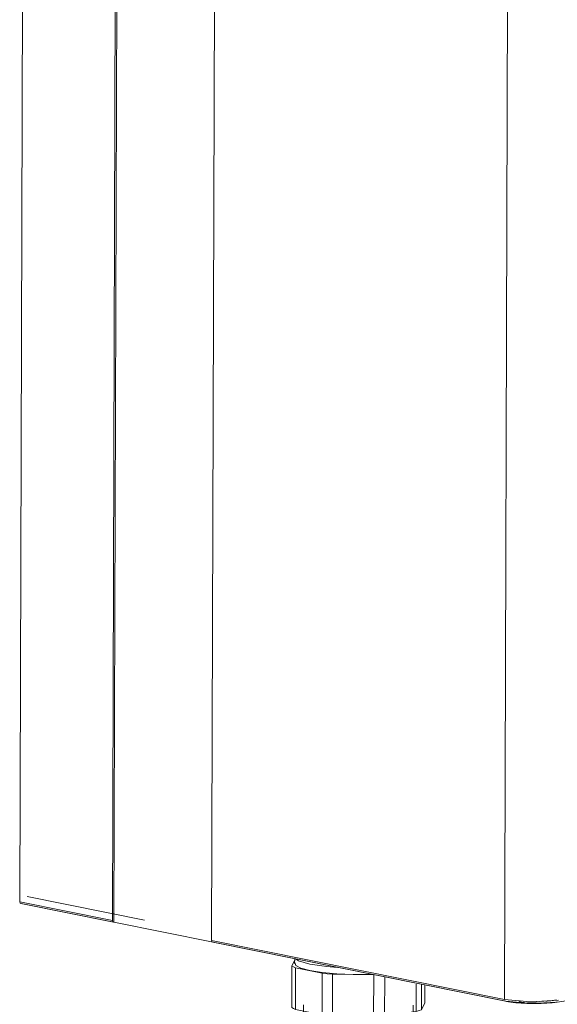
# Model space of a CAD drawing. Header units: millimetres. Extents: x 38570 to 76040, y -5041 to 9267.
# Tile 14 of 168: x 45712 to 45923, y 1758 to 2144. Entities that reach past the tile are written whole.
import ezdxf

# ---------------------------------------------------------------- set-up
doc = ezdxf.new("R2010")
doc.units = ezdxf.units.MM
for name, color, linetype, lineweight in [('G-XREF-____-OTLN', 8, 'Continuous', 9), ('M-EQPM-____-OTLN', 50, 'Continuous', 20), ('P-PIPE-____-OTLN', 3, 'Continuous', 20)]:
    doc.layers.add(name, color=color, linetype=linetype, lineweight=lineweight)

# ---------------------------------------------------------------- blocks, each defined once
blk = doc.blocks.new('City Class FR - City Class F_iam-1595380-3D Отопление left')
at = {"layer": 'G-XREF-____-OTLN'}
for p, q in [((45714.17, 2486.44), (45711.95, 1798.07)), ((45748.27, 1790.76), (45750.48, 2479.13)), ((45748.88, 1790.06), (45751.09, 2480.01)), ((45789.39, 2471.3), (45787.18, 1782.93)), ((45904.17, 2448.19), (45901.96, 1759.82)), ((45714.87, 1800.11), (45760.91, 1790.84)), ((45922.58, 1758.78), (46205.76, 1798.63)), ((45748.27, 1790.76), (45711.95, 1798.07)), ((45712.41, 1797.38), (45748.72, 1790.06)), ((45712.56, 1797.37), (45748.88, 1790.06)), ((45787.78, 1782.23), (45748.88, 1790.06)), ((45787.18, 1782.93), (45901.96, 1759.82)), ((45787.63, 1782.23), (45902.41, 1759.12)), ((45787.78, 1782.23), (45902.56, 1759.12)), ((45902.56, 1759.12), (45902.13, 1759.29)), ((45908.36, 1759.25), (45907.64, 1758.87)), ((45907.64, 1758.87), (45909.82, 1758.63)), ((45910.97, 1758.58), (45914.52, 1758.76)), ((45919.25, 1759.24), (45915.63, 1759.07)), ((45922.58, 1758.78), (45922.69, 1758.78))]:
    blk.add_line(p, q, dxfattribs=at)
for points in [[(45711.95, 1798.07, 0), (45712.13, 1797.54, 0), (45712.56, 1797.37, 0)], [(45748.88, 1790.06, 0), (45748.45, 1790.23, 0), (45748.27, 1790.76, 0)], [(45787.78, 1782.23, 0), (45787.35, 1782.4, 0), (45787.18, 1782.93, 0)], [(45901.96, 1759.82, 0), (45912.18, 1758.91, 0), (45923.1, 1759.47, 0)], [(45902.41, 1759.12, 0), (45902.8, 1759.05, 0), (45903.2, 1758.97, 0), (45903.62, 1758.9, 0), (45904.05, 1758.84, 0), (45904.5, 1758.77, 0), (45904.96, 1758.71, 0), (45905.44, 1758.66, 0), (45905.93, 1758.6, 0), (45906.42, 1758.55, 0), (45906.93, 1758.51, 0), (45907.45, 1758.46, 0), (45907.98, 1758.42, 0), (45908.52, 1758.39, 0), (45909.06, 1758.35, 0), (45909.61, 1758.33, 0), (45910.17, 1758.3, 0), (45910.73, 1758.28, 0), (45911.3, 1758.26, 0), (45911.87, 1758.25, 0), (45912.44, 1758.24, 0), (45913.01, 1758.23, 0), (45913.58, 1758.23, 0), (45914.16, 1758.23, 0), (45914.73, 1758.24, 0), (45915.3, 1758.24, 0), (45915.86, 1758.26, 0), (45916.43, 1758.27, 0), (45916.99, 1758.3, 0), (45917.54, 1758.32, 0), (45918.08, 1758.35, 0), (45918.62, 1758.38, 0), (45919.15, 1758.42, 0), (45919.68, 1758.46, 0), (45920.19, 1758.5, 0), (45920.69, 1758.54, 0), (45921.18, 1758.59, 0), (45921.66, 1758.65, 0), (45922.12, 1758.7, 0), (45922.57, 1758.76, 0), (45922.69, 1758.78, 0)], [(45902.56, 1759.12, 0), (45912.24, 1758.25, 0), (45922.58, 1758.78, 0)], [(45922.53, 1759.58, 0), (45922.09, 1759.53, 0), (45921.64, 1759.47, 0), (45921.18, 1759.42, 0), (45920.7, 1759.37, 0), (45920.21, 1759.32, 0), (45919.71, 1759.28, 0), (45919.2, 1759.24, 0), (45918.68, 1759.2, 0), (45918.16, 1759.17, 0), (45918.15, 1759.17, 0)]]:
    blk.add_polyline3d(points, dxfattribs=at)
blk = doc.blocks.new('City Class FR - City Class 25 FR-1553726-3D Отопление left')
blk.add_blockref('City Class FR - City Class F_iam-1595380-3D Отопление left', (0, 0))
blk = doc.blocks.new('ADSK_Полипропилен_Муфта с накидной гайкой - 32 x 1_-V3-3D Отопление left')
at = {"layer": 'P-PIPE-____-OTLN', "color": 10}
for p, q in [((45819.87, 1775.4), (45818.66, 1772.92)), ((45819.75, 1775.87), (45819.74, 1773.93)), ((45818.66, 1772.92), (45818.61, 1756.66)), ((45820.01, 1755.92), (45820.07, 1772.18)), ((45820.07, 1772.18), (45830.52, 1770.07)), ((45830.52, 1770.07), (45830.47, 1753.81)), ((45834.54, 1753.44), (45834.6, 1769.7)), ((45834.6, 1769.7), (45850.71, 1769.43)), ((45850.71, 1769.43), (45850.65, 1753.16)), ((45855.02, 1753.39), (45855.07, 1768.76)), ((45867.38, 1765.76), (45867.34, 1755.11)), ((45869.44, 1755.8), (45869.47, 1765.76)), ((45870.79, 1765.6), (45870.76, 1758.51)), ((45823.19, 1757.66), (45823.13, 1739.91)), ((45866.13, 1739.78), (45866.19, 1757.52)), ((45870.76, 1758.51), (45869.44, 1755.8)), ((45830.47, 1753.81), (45820.01, 1755.92)), ((45850.65, 1753.16), (45834.54, 1753.44)), ((45867.34, 1755.11), (45855.02, 1753.39))]:
    blk.add_line(p, q, dxfattribs=at)
for points in [[(45825.68, 1773.64, 0), (45821.3, 1774.92, 0), (45820.06, 1775.73, 0)], [(45818.66, 1772.92, 0), (45819.27, 1772.55, 0), (45820.07, 1772.18, 0)], [(45825.67, 1771.18, 0), (45822.14, 1772.12, 0), (45820.14, 1773.17, 0), (45819.82, 1774.27, 0)], [(45836.34, 1772.36, 0), (45832.36, 1772.69, 0), (45825.68, 1773.64, 0)], [(45849.93, 1769.7, 0), (45849.21, 1769.68, 0), (45842.69, 1769.65, 0), (45836.31, 1769.9, 0), (45830.51, 1770.42, 0), (45825.67, 1771.18, 0)], [(45830.52, 1770.07, 0), (45832.51, 1769.87, 0), (45834.6, 1769.7, 0)], [(45820.01, 1755.92, 0), (45819.22, 1756.29, 0), (45818.61, 1756.66, 0)], [(45834.54, 1753.44, 0), (45832.46, 1753.61, 0), (45830.47, 1753.81, 0)], [(45855.02, 1753.39, 0), (45852.87, 1753.26, 0), (45850.65, 1753.16, 0)], [(45869.44, 1755.8, 0), (45868.48, 1755.45, 0), (45867.34, 1755.11, 0)], [(45828.23, 1737.55, 0), (45825.19, 1738.35, 0), (45823.48, 1739.26, 0), (45823.2, 1740.21, 0)], [(45866.13, 1739.78, 0), (45866.06, 1739.48, 0), (45864.87, 1738.56, 0), (45862.31, 1737.72, 0), (45858.54, 1737.03, 0), (45853.82, 1736.53, 0), (45848.48, 1736.26, 0), (45842.87, 1736.23, 0), (45837.38, 1736.45, 0), (45832.39, 1736.9, 0), (45828.23, 1737.55, 0)]]:
    blk.add_polyline3d(points, dxfattribs=at)

msp = doc.modelspace()

# ---------------------------------------------------------------- block references
at = {"layer": 'M-EQPM-____-OTLN'}
msp.add_blockref('City Class FR - City Class 25 FR-1553726-3D Отопление left', (0, 0), dxfattribs=at)
at = {"layer": 'P-PIPE-____-OTLN', "color": 10}
msp.add_blockref('ADSK_Полипропилен_Муфта с накидной гайкой - 32 x 1_-V3-3D Отопление left', (0, 0), dxfattribs=at)

doc.saveas('drawing.dxf')
